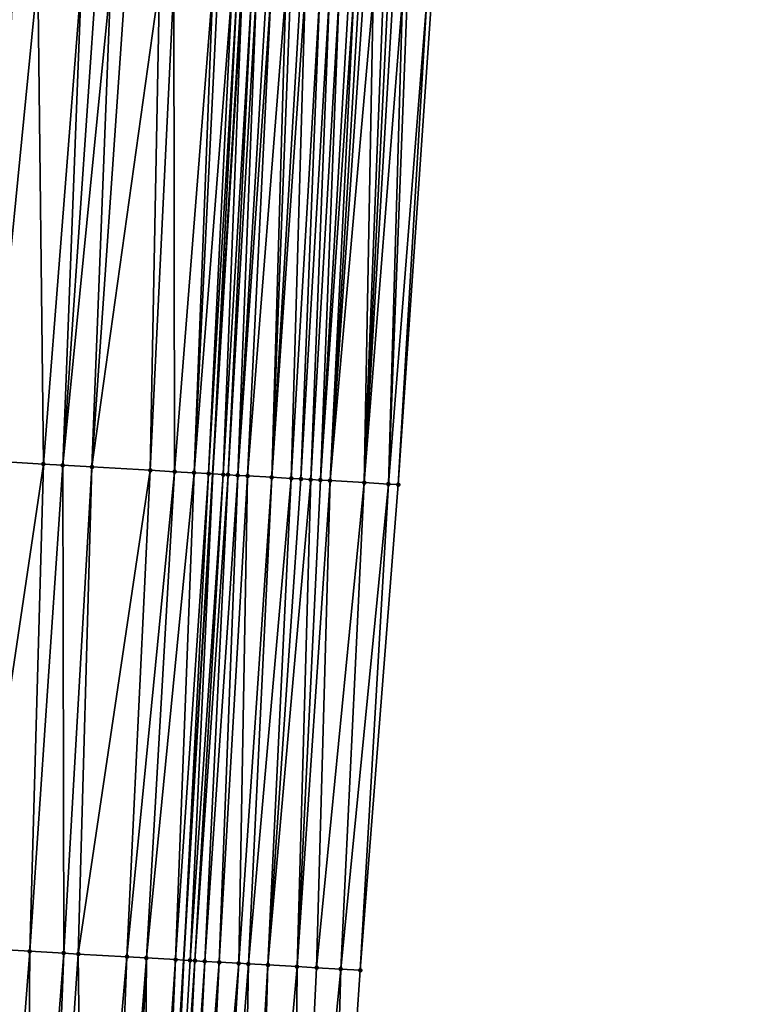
# Model space of a CAD drawing. Header units: feet. Extents: x 2004186 to 2014793, y 836912 to 864902.
# Tile 162 of 256: x 2010520 to 2010550, y 841946 to 841987. Entities that reach past the tile are written whole.
import ezdxf

# ---------------------------------------------------------------- set-up
doc = ezdxf.new("R2010")
doc.units = ezdxf.units.FT
doc.header["$LTSCALE"] = 100
doc.header["$MEASUREMENT"] = 0
for name, color, linetype, lineweight in [('EP_Travel Lane', 5, 'Continuous', 40), ('Road Shots', 4, 'Continuous', 200), ('Road X-Section', 30, 'Continuous', 13)]:
    doc.layers.add(name, color=color, linetype=linetype, lineweight=lineweight)
doc.layers.add('I-77 SB_MM21-27-Surface-Border', color=7, linetype='Continuous')
doc.layers.add('I-77 SB_MM21-27-Surface-TIN', color=7, linetype='Continuous')

msp = doc.modelspace()

# ---------------------------------------------------------------- linework, layer by layer
at = {"layer": 'EP_Travel Lane'}
msp.add_polyline3d([(2010523.537806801, 841888.276794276, 362.7361521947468), (2010524.726323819, 841908.2384196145, 363.0758949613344), (2010525.914830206, 841928.1998663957, 363.444268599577), (2010527.103262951, 841948.1600763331, 363.8350694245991), (2010528.291753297, 841968.1212537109, 364.1711381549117), (2010529.492210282, 841988.0648783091, 364.5105355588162), (2010530.721122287, 842008.0040453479, 364.8440445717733), (2010531.966868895, 842027.9609830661, 365.2307905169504), (2010533.212620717, 842047.9180043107, 365.6105132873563), (2010534.458328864, 842067.874325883, 366.0151763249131), (2010535.704060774, 842087.8310281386, 366.4466262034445), (2010536.942388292, 842107.7812262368, 366.7985336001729), (2010538.165624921, 842127.73136584, 367.2110498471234), (2010539.381305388, 842147.6904663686, 367.610529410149), (2010540.596942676, 842167.6488579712, 368.0124051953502), (2010541.812583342, 842187.6073050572, 368.3994481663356), (2010543.02783148, 842207.5593075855, 368.7523717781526)], dxfattribs=at)
at = {"layer": 'I-77 SB_MM21-27-Surface-Border', "color": 3, "linetype": 'ByBlock', "lineweight": -2}
msp.add_polyline3d([(2010550.043050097, 842207.1252974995, 368.4624580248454), (2010548.794519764, 842187.1757281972, 368.1157708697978), (2010547.94479546, 842167.194576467, 367.7226939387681), (2010546.895487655, 842147.226332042, 367.3047728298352), (2010545.846086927, 842127.2566028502, 366.9033179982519), (2010545.004148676, 842107.2877219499, 366.4964143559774), (2010543.77608185, 842087.3445848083, 366.1132538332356), (2010542.553056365, 842067.385010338, 365.6750681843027), (2010541.33013529, 842047.4271398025, 365.286113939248), (2010539.907577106, 842027.4813133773, 364.8984473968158), (2010538.684538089, 842007.521518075, 364.5441090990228), (2010537.28105469, 841987.6058046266, 364.2016348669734), (2010535.908948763, 841967.6838183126, 363.8523025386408), (2010534.350075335, 841947.744423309, 363.5246790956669), (2010532.990894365, 841927.7939299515, 363.1630041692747), (2010530.832939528, 841907.8877603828, 362.8346573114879), (2010530.272357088, 841887.8899247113, 362.4626457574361)], dxfattribs=at)
at = {"layer": 'I-77 SB_MM21-27-Surface-TIN', "color": 128, "linetype": 'ByBlock', "lineweight": -2}
for points in [[(2010521.109394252, 841988.5636295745, 364.5480261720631), (2010520.111159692, 841988.6230245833, 364.552289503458), (2010519.136880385, 841968.6521965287, 364.2236907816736)], [(2010521.109394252, 841988.5636295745, 364.5480261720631), (2010519.136880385, 841968.6521965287, 364.2236907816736), (2010521.333185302, 841968.5247417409, 364.2160817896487)], [(2010522.90621072, 841988.4566221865, 364.5464621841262), (2010521.109394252, 841988.5636295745, 364.5480261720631), (2010521.333185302, 841968.5247417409, 364.2160817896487)], [(2010522.90621072, 841988.4566221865, 364.5464621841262), (2010521.333185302, 841968.5247417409, 364.2160817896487), (2010522.131843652, 841968.4784292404, 364.2111024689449)], [(2010523.505149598, 841988.4209539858, 364.5458819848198), (2010522.90621072, 841988.4566221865, 364.5464621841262), (2010522.131843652, 841968.4784292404, 364.2111024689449)], [(2010524.104092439, 841988.3853523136, 364.5410838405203), (2010523.505149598, 841988.4209539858, 364.5458819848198), (2010522.131843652, 841968.4784292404, 364.2111024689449)], [(2010524.104092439, 841988.3853523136, 364.5410838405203), (2010522.131843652, 841968.4784292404, 364.2111024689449), (2010523.32982796, 841968.4089051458, 364.2071626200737)], [(2010524.703032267, 841988.3497000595, 364.5394926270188), (2010524.104092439, 841988.3853523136, 364.5410838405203), (2010523.32982796, 841968.4089051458, 364.2071626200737)], [(2010526.100563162, 841988.266589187, 364.5308522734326), (2010524.703032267, 841988.3497000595, 364.5394926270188), (2010523.32982796, 841968.4089051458, 364.2071626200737)], [(2010526.100563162, 841988.266589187, 364.5308522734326), (2010523.32982796, 841968.4089051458, 364.2071626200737), (2010525.725808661, 841968.2700649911, 364.1860170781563)], [(2010526.699501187, 841988.2309066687, 364.5311798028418), (2010526.100563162, 841988.266589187, 364.5308522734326), (2010525.725808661, 841968.2700649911, 364.1860170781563)], [(2010526.699501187, 841988.2309066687, 364.5311798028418), (2010525.725808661, 841968.2700649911, 364.1860170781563), (2010526.724131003, 841968.212164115, 364.1804465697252)], [(2010528.29667671, 841988.1358784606, 364.5241171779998), (2010526.699501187, 841988.2309066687, 364.5311798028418), (2010526.724131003, 841968.212164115, 364.1804465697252)], [(2010528.29667671, 841988.1358784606, 364.5241171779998), (2010526.724131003, 841968.212164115, 364.1804465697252), (2010527.522787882, 841968.1658263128, 364.177080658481)], [(2010528.49632672, 841988.1240514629, 364.5199674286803), (2010528.29667671, 841988.1358784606, 364.5241171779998), (2010527.522787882, 841968.1658263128, 364.177080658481)], [(2010529.095271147, 841988.0884764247, 364.5134806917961), (2010528.49632672, 841988.1240514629, 364.5199674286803), (2010527.522787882, 841968.1658263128, 364.177080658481)], [(2010529.095271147, 841988.0884764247, 364.5134806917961), (2010527.522787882, 841968.1658263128, 364.177080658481), (2010528.121784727, 841968.1311450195, 364.1699612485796)], [(2010529.294919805, 841988.076626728, 364.5107700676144), (2010529.095271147, 841988.0884764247, 364.5134806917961), (2010528.121784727, 841968.1311450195, 364.1699612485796)], [(2010529.294919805, 841988.076626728, 364.5107700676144), (2010528.121784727, 841968.1311450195, 364.1699612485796), (2010528.291753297, 841968.1212537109, 364.1711381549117)], [(2010529.294919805, 841988.076626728, 364.5107700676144), (2010528.291753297, 841968.1212537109, 364.1711381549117), (2010529.492210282, 841988.0648783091, 364.5105355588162)], [(2010529.494566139, 841988.0647380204, 364.510532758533), (2010529.492210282, 841988.0648783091, 364.5105355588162), (2010528.291753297, 841968.1212537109, 364.1711381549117)], [(2010529.494566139, 841988.0647380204, 364.510532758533), (2010528.291753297, 841968.1212537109, 364.1711381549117), (2010528.720771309, 841968.0962870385, 364.174108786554)], [(2010529.893853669, 841988.0408743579, 364.5155262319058), (2010529.494566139, 841988.0647380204, 364.510532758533), (2010528.720771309, 841968.0962870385, 364.174108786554)], [(2010529.893853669, 841988.0408743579, 364.5155262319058), (2010528.720771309, 841968.0962870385, 364.174108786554), (2010528.920435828, 841968.084707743, 364.1729385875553)], [(2010530.093501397, 841988.0290090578, 364.5138048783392), (2010529.893853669, 841988.0408743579, 364.5155262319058), (2010528.920435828, 841968.084707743, 364.1729385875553)], [(2010530.093501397, 841988.0290090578, 364.5138048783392), (2010528.920435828, 841968.084707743, 364.1729385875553), (2010529.319770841, 841968.0616520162, 364.1640387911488)], [(2010530.492802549, 841988.0053740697, 364.5043003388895), (2010530.093501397, 841988.0290090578, 364.5138048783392), (2010529.319770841, 841968.0616520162, 364.1640387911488)], [(2010530.69245559, 841987.9935979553, 364.4969245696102), (2010530.492802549, 841988.0053740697, 364.5043003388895), (2010529.319770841, 841968.0616520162, 364.1640387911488)], [(2010530.69245559, 841987.9935979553, 364.4969245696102), (2010529.319770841, 841968.0616520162, 364.1640387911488), (2010529.719108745, 841968.0386460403, 364.151966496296)], [(2010531.291423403, 841987.9584155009, 364.4655479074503), (2010530.69245559, 841987.9935979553, 364.4969245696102), (2010529.719108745, 841968.0386460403, 364.151966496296)], [(2010531.291423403, 841987.9584155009, 364.4655479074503), (2010529.719108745, 841968.0386460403, 364.151966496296), (2010530.71746564, 841967.9813400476, 364.1084616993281)], [(2010531.491074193, 841987.9466016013, 364.4605677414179), (2010531.291423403, 841987.9584155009, 364.4655479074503), (2010530.71746564, 841967.9813400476, 364.1084616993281)], [(2010531.890369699, 841987.9228718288, 364.4570725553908), (2010531.491074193, 841987.9466016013, 364.4605677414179), (2010530.71746564, 841967.9813400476, 364.1084616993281)], [(2010532.090023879, 841987.911114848, 364.4484837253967), (2010531.890369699, 841987.9228718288, 364.4570725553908), (2010530.71746564, 841967.9813400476, 364.1084616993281)], [(2010532.090023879, 841987.911114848, 364.4484837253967), (2010530.71746564, 841967.9813400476, 364.1084616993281), (2010531.516162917, 841967.9356977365, 364.0607460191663)], [(2010532.688996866, 841987.8760192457, 364.4116006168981), (2010532.090023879, 841987.911114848, 364.4484837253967), (2010531.516162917, 841967.9356977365, 364.0607460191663)], [(2010532.688996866, 841987.8760192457, 364.4116006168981), (2010531.516162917, 841967.9356977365, 364.0607460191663), (2010531.915507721, 841967.912810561, 364.0410980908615)], [(2010533.088308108, 841987.8525536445, 364.3913568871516), (2010532.688996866, 841987.8760192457, 364.4116006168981), (2010531.915507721, 841967.912810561, 364.0410980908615)], [(2010533.088308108, 841987.8525536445, 364.3913568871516), (2010531.915507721, 841967.912810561, 364.0410980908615), (2010532.314856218, 841967.8899869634, 364.0173959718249)], [(2010533.487616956, 841987.8290478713, 364.3736600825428), (2010533.088308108, 841987.8525536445, 364.3913568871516), (2010532.314856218, 841967.8899869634, 364.0173959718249)], [(2010533.487616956, 841987.8290478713, 364.3736600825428), (2010532.314856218, 841967.8899869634, 364.0173959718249), (2010532.714199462, 841967.8670729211, 363.9994612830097)], [(2010533.886927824, 841987.8055759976, 364.3538140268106), (2010533.487616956, 841987.8290478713, 364.3736600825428), (2010532.714199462, 841967.8670729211, 363.9994612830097)], [(2010534.086581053, 841987.7938030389, 364.3462382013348), (2010533.886927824, 841987.8055759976, 364.3538140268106), (2010532.714199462, 841967.8670729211, 363.9994612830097)], [(2010534.086581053, 841987.7938030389, 364.3462382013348), (2010532.714199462, 841967.8670729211, 363.9994612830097), (2010533.113540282, 841967.8441171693, 363.9841863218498)], [(2010534.286231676, 841987.7819863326, 364.3414359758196), (2010534.086581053, 841987.7938030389, 364.3462382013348), (2010533.113540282, 841967.8441171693, 363.9841863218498)], [(2010534.485884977, 841987.7702145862, 364.3337832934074), (2010534.286231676, 841987.7819863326, 364.3414359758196), (2010533.113540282, 841967.8441171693, 363.9841863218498)], [(2010534.885196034, 841987.7467458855, 364.3137360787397), (2010534.485884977, 841987.7702145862, 364.3337832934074), (2010533.113540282, 841967.8441171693, 363.9841863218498)], [(2010534.885196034, 841987.7467458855, 364.3137360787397), (2010533.113540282, 841967.8441171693, 363.9841863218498), (2010534.511245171, 841967.7639789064, 363.9175324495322)], [(2010535.284488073, 841987.7229579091, 364.3139310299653), (2010534.885196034, 841987.7467458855, 364.3137360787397), (2010534.511245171, 841967.7639789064, 363.9175324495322)], [(2010535.484139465, 841987.7111541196, 364.308309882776), (2010535.284488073, 841987.7229579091, 364.3139310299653), (2010534.511245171, 841967.7639789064, 363.9175324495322)], [(2010535.683796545, 841987.6994458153, 364.2966349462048), (2010535.484139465, 841987.7111541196, 364.308309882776), (2010534.511245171, 841967.7639789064, 363.9175324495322)], [(2010536.083121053, 841987.6762029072, 364.2622724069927), (2010535.683796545, 841987.6994458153, 364.2966349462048), (2010534.511245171, 841967.7639789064, 363.9175324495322)], [(2010536.083121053, 841987.6762029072, 364.2622724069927), (2010534.511245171, 841967.7639789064, 363.9175324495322), (2010535.509603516, 841967.7066978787, 363.8724356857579)], [(2010536.282779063, 841987.6645102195, 364.2496073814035), (2010536.083121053, 841987.6762029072, 364.2622724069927), (2010535.509603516, 841967.7066978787, 363.8724356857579)], [(2010537.081397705, 841987.6175145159, 364.2132093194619), (2010536.282779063, 841987.6645102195, 364.2496073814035), (2010535.509603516, 841967.7066978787, 363.8724356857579)], [(2010537.081397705, 841987.6175145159, 364.2132093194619), (2010535.509603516, 841967.7066978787, 363.8724356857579), (2010535.908948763, 841967.6838183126, 363.8523025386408)], [(2010537.081397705, 841987.6175145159, 364.2132093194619), (2010535.908948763, 841967.6838183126, 363.8523025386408), (2010537.28105469, 841987.6058046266, 364.2016348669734)], [(2010521.333185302, 841968.5247417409, 364.2160817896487), (2010519.136880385, 841968.6521965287, 364.2236907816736), (2010518.376634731, 841948.6659626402, 363.8942934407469)], [(2010521.333185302, 841968.5247417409, 364.2160817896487), (2010518.376634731, 841948.6659626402, 363.8942934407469), (2010520.772606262, 841948.5269645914, 363.8840568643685)], [(2010522.131843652, 841968.4784292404, 364.2111024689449), (2010521.333185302, 841968.5247417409, 364.2160817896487), (2010520.772606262, 841948.5269645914, 363.8840568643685)], [(2010522.131843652, 841968.4784292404, 364.2111024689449), (2010520.772606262, 841948.5269645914, 363.8840568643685), (2010522.170260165, 841948.4459485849, 363.8741852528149)], [(2010523.32982796, 841968.4089051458, 364.2071626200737), (2010522.131843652, 841968.4784292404, 364.2111024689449), (2010522.170260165, 841948.4459485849, 363.8741852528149)], [(2010523.32982796, 841968.4089051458, 364.2071626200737), (2010522.170260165, 841948.4459485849, 363.8741852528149), (2010522.769254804, 841948.411229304, 363.8698446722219)], [(2010525.725808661, 841968.2700649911, 364.1860170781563), (2010523.32982796, 841968.4089051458, 364.2071626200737), (2010522.769254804, 841948.411229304, 363.8698446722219)], [(2010525.725808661, 841968.2700649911, 364.1860170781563), (2010522.769254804, 841948.411229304, 363.8698446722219), (2010524.765905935, 841948.2955385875, 363.8530060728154)], [(2010526.724131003, 841968.212164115, 364.1804465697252), (2010525.725808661, 841968.2700649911, 364.1860170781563), (2010524.765905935, 841948.2955385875, 363.8530060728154)], [(2010526.724131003, 841968.212164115, 364.1804465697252), (2010524.765905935, 841948.2955385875, 363.8530060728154), (2010525.564568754, 841948.2493030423, 363.8438698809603)], [(2010526.724131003, 841968.212164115, 364.1804465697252), (2010525.564568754, 841948.2493030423, 363.8438698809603), (2010527.522787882, 841968.1658263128, 364.177080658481)], [(2010527.522787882, 841968.1658263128, 364.177080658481), (2010525.564568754, 841948.2493030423, 363.8438698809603), (2010526.762560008, 841948.1798985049, 363.8331837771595)], [(2010528.121784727, 841968.1311450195, 364.1699612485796), (2010527.522787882, 841968.1658263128, 364.177080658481), (2010526.762560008, 841948.1798985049, 363.8331837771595)], [(2010528.121784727, 841968.1311450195, 364.1699612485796), (2010526.762560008, 841948.1798985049, 363.8331837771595), (2010527.103262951, 841948.1600763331, 363.8350694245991)], [(2010528.121784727, 841968.1311450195, 364.1699612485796), (2010527.103262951, 841948.1600763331, 363.8350694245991), (2010528.291753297, 841968.1212537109, 364.1711381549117)], [(2010527.361547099, 841948.1450493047, 363.83649891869), (2010528.291753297, 841968.1212537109, 364.1711381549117), (2010527.103262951, 841948.1600763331, 363.8350694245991)], [(2010528.720771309, 841968.0962870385, 364.174108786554), (2010528.291753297, 841968.1212537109, 364.1711381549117), (2010527.361547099, 841948.1450493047, 363.83649891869)], [(2010528.720771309, 841968.0962870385, 364.174108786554), (2010527.361547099, 841948.1450493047, 363.83649891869), (2010527.561211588, 841948.1334694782, 363.8354488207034)], [(2010528.920435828, 841968.084707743, 364.1729385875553), (2010528.720771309, 841968.0962870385, 364.174108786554), (2010527.561211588, 841948.1334694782, 363.8354488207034)], [(2010528.920435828, 841968.084707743, 364.1729385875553), (2010527.561211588, 841948.1334694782, 363.8354488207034), (2010527.9605471, 841948.1104223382, 363.826718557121)], [(2010529.319770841, 841968.0616520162, 364.1640387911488), (2010528.920435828, 841968.084707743, 364.1729385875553), (2010527.9605471, 841948.1104223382, 363.826718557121)], [(2010529.319770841, 841968.0616520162, 364.1640387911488), (2010527.9605471, 841948.1104223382, 363.826718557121), (2010528.559560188, 841948.0760206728, 363.8036619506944)], [(2010529.719108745, 841968.0386460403, 364.151966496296), (2010529.319770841, 841968.0616520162, 364.1640387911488), (2010528.559560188, 841948.0760206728, 363.8036619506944)], [(2010529.719108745, 841968.0386460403, 364.151966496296), (2010528.559560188, 841948.0760206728, 363.8036619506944), (2010529.358247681, 841948.0302099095, 363.7694947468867)], [(2010530.71746564, 841967.9813400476, 364.1084616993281), (2010529.719108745, 841968.0386460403, 364.151966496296), (2010529.358247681, 841948.0302099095, 363.7694947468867)], [(2010530.71746564, 841967.9813400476, 364.1084616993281), (2010529.358247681, 841948.0302099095, 363.7694947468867), (2010529.757596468, 841948.0073913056, 363.7472976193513)], [(2010531.516162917, 841967.9356977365, 364.0607460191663), (2010530.71746564, 841967.9813400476, 364.1084616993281), (2010529.757596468, 841948.0073913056, 363.7472976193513)], [(2010531.516162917, 841967.9356977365, 364.0607460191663), (2010529.757596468, 841948.0073913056, 363.7472976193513), (2010530.556296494, 841947.9617963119, 363.7004158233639)], [(2010531.915507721, 841967.912810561, 364.0410980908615), (2010531.516162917, 841967.9356977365, 364.0607460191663), (2010530.556296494, 841947.9617963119, 363.7004158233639)], [(2010532.314856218, 841967.8899869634, 364.0173959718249), (2010531.915507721, 841967.912810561, 364.0410980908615), (2010530.556296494, 841947.9617963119, 363.7004158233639)], [(2010532.314856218, 841967.8899869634, 364.0173959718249), (2010530.556296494, 841947.9617963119, 363.7004158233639), (2010531.754330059, 841947.8931202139, 363.6468051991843)], [(2010532.714199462, 841967.8670729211, 363.9994612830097), (2010532.314856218, 841967.8899869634, 364.0173959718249), (2010531.754330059, 841947.8931202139, 363.6468051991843)], [(2010533.113540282, 841967.8441171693, 363.9841863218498), (2010532.714199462, 841967.8670729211, 363.9994612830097), (2010531.754330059, 841947.8931202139, 363.6468051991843)], [(2010533.113540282, 841967.8441171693, 363.9841863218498), (2010531.754330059, 841947.8931202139, 363.6468051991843), (2010532.55302085, 841947.847366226, 363.6092924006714)], [(2010534.511245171, 841967.7639789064, 363.9175324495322), (2010533.113540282, 841967.8441171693, 363.9841863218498), (2010532.55302085, 841947.847366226, 363.6092924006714)], [(2010534.511245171, 841967.7639789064, 363.9175324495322), (2010532.55302085, 841947.847366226, 363.6092924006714), (2010533.551385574, 841947.7901950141, 363.5611478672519)], [(2010535.509603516, 841967.7066978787, 363.8724356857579), (2010534.511245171, 841967.7639789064, 363.9175324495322), (2010533.551385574, 841947.7901950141, 363.5611478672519)], [(2010535.509603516, 841967.7066978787, 363.8724356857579), (2010533.551385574, 841947.7901950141, 363.5611478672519), (2010534.350075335, 841947.744423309, 363.5246790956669)], [(2010535.509603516, 841967.7066978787, 363.8724356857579), (2010534.350075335, 841947.744423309, 363.5246790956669), (2010535.908948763, 841967.6838183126, 363.8523025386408)], [(2010520.772606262, 841948.5269645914, 363.8840568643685), (2010518.376634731, 841948.6659626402, 363.8942934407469), (2010519.21374522, 841928.5877828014, 363.5174456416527)], [(2010520.772606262, 841948.5269645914, 363.8840568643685), (2010519.21374522, 841928.5877828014, 363.5174456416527), (2010520.611404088, 841928.5068522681, 363.5034014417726)], [(2010522.170260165, 841948.4459485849, 363.8741852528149), (2010520.772606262, 841948.5269645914, 363.8840568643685), (2010520.611404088, 841928.5068522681, 363.5034014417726)], [(2010522.170260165, 841948.4459485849, 363.8741852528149), (2010520.611404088, 841928.5068522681, 363.5034014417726), (2010521.410070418, 841928.4606771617, 363.4914394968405)], [(2010522.769254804, 841948.411229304, 363.8698446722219), (2010522.170260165, 841948.4459485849, 363.8741852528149), (2010521.410070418, 841928.4606771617, 363.4914394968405)], [(2010522.769254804, 841948.411229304, 363.8698446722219), (2010521.410070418, 841928.4606771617, 363.4914394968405), (2010523.007393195, 841928.3681568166, 363.4769604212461)], [(2010524.765905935, 841948.2955385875, 363.8530060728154), (2010522.769254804, 841948.411229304, 363.8698446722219), (2010523.007393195, 841928.3681568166, 363.4769604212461)], [(2010524.765905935, 841948.2955385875, 363.8530060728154), (2010523.007393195, 841928.3681568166, 363.4769604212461), (2010524.005714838, 841928.3102439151, 363.4727788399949)], [(2010525.564568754, 841948.2493030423, 363.8438698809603), (2010524.765905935, 841948.2955385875, 363.8530060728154), (2010524.005714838, 841928.3102439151, 363.4727788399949)], [(2010525.564568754, 841948.2493030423, 363.8438698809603), (2010524.005714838, 841928.3102439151, 363.4727788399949), (2010524.604714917, 841928.2756183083, 363.4634896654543)], [(2010525.564568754, 841948.2493030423, 363.8438698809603), (2010524.604714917, 841928.2756183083, 363.4634896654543), (2010525.403386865, 841928.2295399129, 363.4461588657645)], [(2010526.762560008, 841948.1798985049, 363.8331837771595), (2010525.564568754, 841948.2493030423, 363.8438698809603), (2010525.403386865, 841928.2295399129, 363.4461588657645)], [(2010526.762560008, 841948.1798985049, 363.8331837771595), (2010525.403386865, 841928.2295399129, 363.4461588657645), (2010525.60305266, 841928.2179825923, 363.4439202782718)], [(2010526.762560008, 841948.1798985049, 363.8331837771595), (2010525.60305266, 841928.2179825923, 363.4439202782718), (2010525.914830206, 841928.1998663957, 363.444268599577)], [(2010526.762560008, 841948.1798985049, 363.8331837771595), (2010525.914830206, 841928.1998663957, 363.444268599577), (2010527.103262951, 841948.1600763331, 363.8350694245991)], [(2010526.20204232, 841928.1831776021, 363.4445894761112), (2010527.103262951, 841948.1600763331, 363.8350694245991), (2010525.914830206, 841928.1998663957, 363.444268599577)], [(2010527.361547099, 841948.1450493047, 363.83649891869), (2010527.103262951, 841948.1600763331, 363.8350694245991), (2010526.20204232, 841928.1831776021, 363.4445894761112)], [(2010527.361547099, 841948.1450493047, 363.83649891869), (2010526.20204232, 841928.1831776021, 363.4445894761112), (2010527.561211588, 841948.1334694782, 363.8354488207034)], [(2010527.561211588, 841948.1334694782, 363.8354488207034), (2010526.20204232, 841928.1831776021, 363.4445894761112), (2010526.601373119, 841928.1600493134, 363.4408699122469)], [(2010527.9605471, 841948.1104223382, 363.826718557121), (2010527.561211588, 841948.1334694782, 363.8354488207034), (2010526.601373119, 841928.1600493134, 363.4408699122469)], [(2010527.9605471, 841948.1104223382, 363.826718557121), (2010526.601373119, 841928.1600493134, 363.4408699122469), (2010527.000710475, 841928.1370339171, 363.4308831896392)], [(2010528.559560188, 841948.0760206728, 363.8036619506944), (2010527.9605471, 841948.1104223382, 363.826718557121), (2010527.000710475, 841928.1370339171, 363.4308831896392)], [(2010528.559560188, 841948.0760206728, 363.8036619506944), (2010527.000710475, 841928.1370339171, 363.4308831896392), (2010527.599722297, 841928.1026104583, 363.4103718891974)], [(2010529.358247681, 841948.0302099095, 363.7694947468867), (2010528.559560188, 841948.0760206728, 363.8036619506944), (2010527.599722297, 841928.1026104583, 363.4103718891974)], [(2010529.358247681, 841948.0302099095, 363.7694947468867), (2010527.599722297, 841928.1026104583, 363.4103718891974), (2010528.198739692, 841928.0682829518, 363.3845338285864)], [(2010529.757596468, 841948.0073913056, 363.7472976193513), (2010529.358247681, 841948.0302099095, 363.7694947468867), (2010528.198739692, 841928.0682829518, 363.3845338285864)], [(2010529.757596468, 841948.0073913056, 363.7472976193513), (2010528.198739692, 841928.0682829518, 363.3845338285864), (2010529.396787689, 841927.9998553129, 363.3202351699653)], [(2010530.556296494, 841947.9617963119, 363.7004158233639), (2010529.757596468, 841948.0073913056, 363.7472976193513), (2010529.396787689, 841927.9998553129, 363.3202351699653)], [(2010530.556296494, 841947.9617963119, 363.7004158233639), (2010529.396787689, 841927.9998553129, 363.3202351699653), (2010529.995806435, 841927.965551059, 363.2931062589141)], [(2010531.754330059, 841947.8931202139, 363.6468051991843), (2010530.556296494, 841947.9617963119, 363.7004158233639), (2010529.995806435, 841927.965551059, 363.2931062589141)], [(2010531.754330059, 841947.8931202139, 363.6468051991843), (2010529.995806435, 841927.965551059, 363.2931062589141), (2010531.593188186, 841927.8740460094, 363.2222635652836)], [(2010532.55302085, 841947.847366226, 363.6092924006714), (2010531.754330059, 841947.8931202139, 363.6468051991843), (2010531.593188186, 841927.8740460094, 363.2222635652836)], [(2010533.551385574, 841947.7901950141, 363.5611478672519), (2010532.55302085, 841947.847366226, 363.6092924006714), (2010531.593188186, 841927.8740460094, 363.2222635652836)], [(2010533.551385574, 841947.7901950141, 363.5611478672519), (2010531.593188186, 841927.8740460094, 363.2222635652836), (2010532.990894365, 841927.7939299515, 363.1630041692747)], [(2010534.350075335, 841947.744423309, 363.5246790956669), (2010533.551385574, 841947.7901950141, 363.5611478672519), (2010532.990894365, 841927.7939299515, 363.1630041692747)]]:
    msp.add_3dface(points, dxfattribs=at)
at = {"layer": 'Road Shots', "lineweight": 100}
for p in [(2010521.333185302, 841968.5247417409, 364.2160817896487), (2010522.131843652, 841968.4784292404, 364.2111024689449), (2010523.32982796, 841968.4089051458, 364.2071626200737), (2010525.725808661, 841968.2700649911, 364.1860170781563), (2010526.724131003, 841968.212164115, 364.1804465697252), (2010527.522787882, 841968.1658263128, 364.177080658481), (2010528.121784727, 841968.1311450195, 364.1699612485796), (2010528.720771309, 841968.0962870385, 364.174108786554), (2010528.920435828, 841968.084707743, 364.1729385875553), (2010529.319770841, 841968.0616520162, 364.1640387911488), (2010529.719108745, 841968.0386460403, 364.151966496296), (2010530.71746564, 841967.9813400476, 364.1084616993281), (2010531.516162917, 841967.9356977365, 364.0607460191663), (2010531.915507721, 841967.912810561, 364.0410980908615), (2010532.314856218, 841967.8899869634, 364.0173959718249), (2010532.714199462, 841967.8670729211, 363.9994612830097), (2010533.113540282, 841967.8441171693, 363.9841863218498), (2010534.511245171, 841967.7639789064, 363.9175324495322), (2010535.509603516, 841967.7066978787, 363.8724356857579), (2010535.908948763, 841967.6838183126, 363.8523025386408), (2010520.772606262, 841948.5269645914, 363.8840568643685), (2010522.170260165, 841948.4459485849, 363.8741852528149), (2010522.769254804, 841948.411229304, 363.8698446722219), (2010524.765905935, 841948.2955385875, 363.8530060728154), (2010525.564568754, 841948.2493030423, 363.8438698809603), (2010526.762560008, 841948.1798985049, 363.8331837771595), (2010527.361547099, 841948.1450493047, 363.83649891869), (2010527.561211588, 841948.1334694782, 363.8354488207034), (2010527.9605471, 841948.1104223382, 363.826718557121), (2010528.559560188, 841948.0760206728, 363.8036619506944), (2010529.358247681, 841948.0302099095, 363.7694947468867), (2010529.757596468, 841948.0073913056, 363.7472976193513), (2010530.556296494, 841947.9617963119, 363.7004158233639), (2010531.754330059, 841947.8931202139, 363.6468051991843), (2010532.55302085, 841947.847366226, 363.6092924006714), (2010533.551385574, 841947.7901950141, 363.5611478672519), (2010534.350075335, 841947.744423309, 363.5246790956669)]:
    msp.add_point(p, dxfattribs=at)
at = {"layer": 'Road X-Section', "extrusion": (0.05798107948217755, 0.9981941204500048, 0.01570644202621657), "elevation": 957025.9487599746, "flags": 128}
msp.add_lwpolyline([(-1958280.095269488, -14668.86437177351), (-1958280.895269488, -14668.86147263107), (-1958281.495269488, -14668.86355929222), (-1958282.095269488, -14668.87013103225), (-1958282.695269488, -14668.86739696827), (-1958283.495269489, -14668.85813266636), (-1958283.695269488, -14668.85807937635), (-1958284.095269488, -14668.86500646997), (-1958284.295269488, -14668.86968446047), (-1958284.495269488, -14668.87072089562), (-1958285.095269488, -14668.8657012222), (-1958286.295269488, -14668.86794924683), (-1958291.895269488, -14668.92319168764), (-1958293.095269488, -14668.93186687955), (-1958294.695269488, -14668.94186041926), (-1958295.295269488, -14668.94342866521), (-1958295.895269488, -14668.9421887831), (-1958296.295269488, -14668.94519601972), (-1958296.695269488, -14668.95348509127), (-1958297.695269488, -14668.95144929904), (-1958298.695269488, -14668.95581968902), (-1958300.495269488, -14668.97122158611), (-1958302.695269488, -14668.97873071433), (-1958304.295269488, -14668.99290946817), (-1958305.495269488, -14669.00724207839), (-1958306.495269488, -14669.01126922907), (-1958306.895269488, -14669.01485878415), (-1958307.295269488, -14669.0145816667), (-1958309.095269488, -14669.03030151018), (-1958309.695269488, -14669.03928563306), (-1958310.095269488, -14669.0467088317), (-1958311.695269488, -14669.05837463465), (-1958313.895269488, -14669.06598456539), (-1958314.695269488, -14669.07096450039), (-1958315.895269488, -14669.07490483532), (-1958318.295269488, -14669.09605298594), (-1958319.295269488, -14669.1016241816), (-1958320.095269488, -14669.10499050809), (-1958320.695269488, -14669.1121107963), (-1958321.295269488, -14669.10796274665), (-1958321.495269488, -14669.10913309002), (-1958321.895269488, -14669.11803398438), (-1958322.295269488, -14669.13010776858), (-1958323.295269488, -14669.17361793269), (-1958324.095269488, -14669.22133949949), (-1958324.495269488, -14669.24098985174), (-1958324.895269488, -14669.26469489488), (-1958325.295269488, -14669.28263179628), (-1958325.695269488, -14669.2979086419), (-1958327.095269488, -14669.36457073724), (-1958328.095269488, -14669.40967306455), (-1958328.495269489, -14669.42980869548)], dxfattribs=at)
at = {"layer": 'Road X-Section', "extrusion": (0.05797985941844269, 0.9981730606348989, 0.016996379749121), "elevation": 956986.234522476, "flags": 128}
msp.add_lwpolyline([(-1958280.49219598, -15903.46431819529), (-1958281.892195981, -15903.46832470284), (-1958282.492195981, -15903.47126209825), (-1958283.29219598, -15903.46764400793), (-1958283.69219598, -15903.46573852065), (-1958284.09219598, -15903.47062331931), (-1958284.892195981, -15903.48744040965), (-1958285.292195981, -15903.49104411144), (-1958285.892195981, -15903.48626627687), (-1958286.49219598, -15903.48986716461), (-1958287.29219598, -15903.49792068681), (-1958289.49219598, -15903.51728893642), (-1958290.49219598, -15903.52719568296), (-1958291.892195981, -15903.54153298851), (-1958293.09219598, -15903.54484449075), (-1958293.892195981, -15903.55071460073), (-1958294.692195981, -15903.55221117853), (-1958295.49219598, -15903.55650655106), (-1958296.292195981, -15903.55842878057), (-1958296.892195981, -15903.56414244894), (-1958297.292195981, -15903.57052059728), (-1958299.09219598, -15903.57980180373), (-1958300.492195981, -15903.59391017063), (-1958301.692195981, -15903.59977318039), (-1958303.09219598, -15903.61227306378), (-1958304.692195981, -15903.63224145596), (-1958306.69219598, -15903.64653824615), (-1958308.292195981, -15903.6554640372), (-1958308.692195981, -15903.6631934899), (-1958309.292195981, -15903.66850640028), (-1958310.892195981, -15903.69352306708), (-1958312.092195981, -15903.70443571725), (-1958314.492195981, -15903.7146737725), (-1958315.89219598, -15903.7245468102), (-1958316.49219598, -15903.72888801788), (-1958318.49219598, -15903.74572904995), (-1958319.292195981, -15903.75486656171), (-1958320.492195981, -15903.76555420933), (-1958321.092195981, -15903.76223858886), (-1958321.29219598, -15903.76328883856), (-1958321.692195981, -15903.7720203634), (-1958322.292195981, -15903.79508030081), (-1958323.09219598, -15903.82925244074), (-1958323.492195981, -15903.85145277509), (-1958324.292195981, -15903.89834134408), (-1958325.492195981, -15903.95195971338), (-1958326.292195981, -15903.98947793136), (-1958327.292195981, -15904.03762942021), (-1958328.09219598, -15904.07410346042)], dxfattribs=at)

doc.saveas('drawing.dxf')
